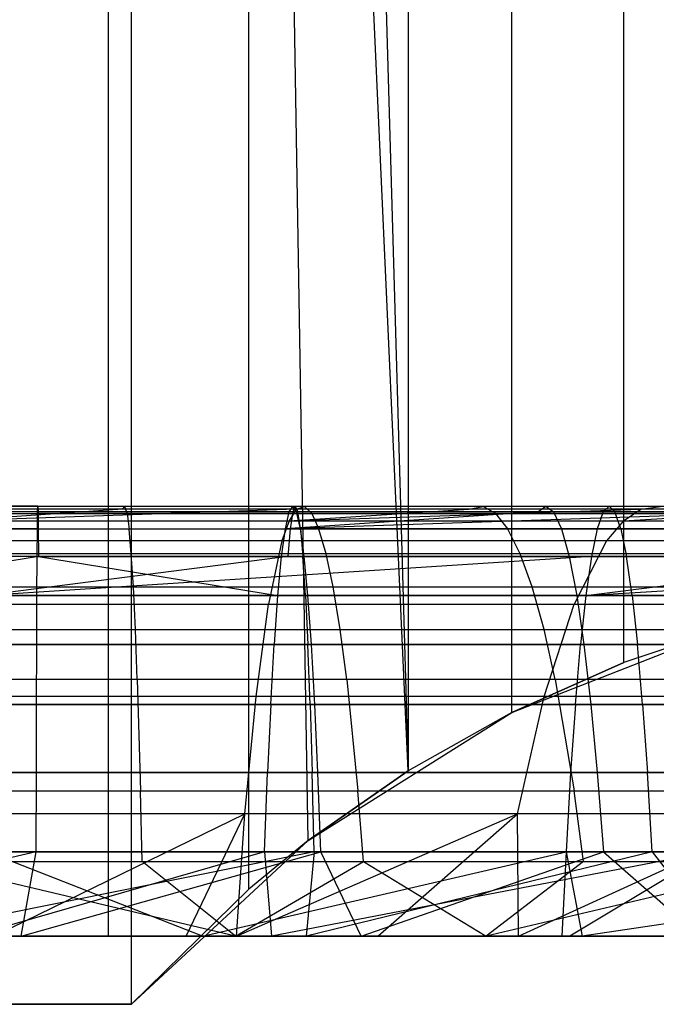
# Model space of a CAD drawing. Extents: x 0.1 to 12.1, y -6 to 6.
# Tile 155 of 181: x 10.066 to 10.362, y -0.9 to -0.442. Entities that reach past the tile are written whole.
import ezdxf

# ---------------------------------------------------------------- set-up
doc = ezdxf.new("R2010")
doc.units = 0
doc.header["$LTSCALE"] = 2.54
doc.layers.get('0').update_dxf_attribs({"linetype": 'CONTINUOUS'})

# ---------------------------------------------------------------- blocks, each defined once
blk = doc.blocks.new('DROPS_COLOR_C_STL')
at = {"color": 0}
for p, q in [((10.10693, -0.86832, 16.07844), (10.10693, 0.93168, 16.07844)), ((10.10693, -0.86832, 16.07844), (10.10693, 0.93168, 16.07844)), ((10.10693, -0.86832, 24.93795), (10.10693, 0.93168, 24.93795)), ((10.10693, -0.86832, 24.93795), (10.10693, 0.93168, 24.93795)), ((10.11769, -0.9, 28.09677), (10.11769, 0.9, 28.09677)), ((10.11769, -0.9, 28.09677), (10.11769, 0.9, 28.09677)), ((10.24644, -0.79149, 28.21825), (10.17219, 0.84638, 28.14732)), ((10.19981, -0.82387, 28.17342), (10.17219, 0.84638, 28.14732)), ((10.24644, -0.79149, 28.21825), (10.17219, 0.84638, 28.14732)), ((10.19981, -0.82387, 28.17342), (10.17219, 0.84638, 28.14732)), ((10.17219, -0.84638, 28.14732), (10.17219, 0.84638, 28.14732)), ((10.17219, -0.84638, 28.14732), (10.17219, 0.84638, 28.14732)), ((10.19981, 0.82387, 28.17342), (10.24644, -0.79149, 28.21825)), ((10.19981, 0.82387, 28.17342), (10.24644, -0.79149, 28.21825)), ((10.24647, 0.79147, 28.21828), (10.24644, -0.79149, 28.21825)), ((10.24647, 0.79147, 28.21828), (10.24644, -0.79149, 28.21825)), ((10.29464, -0.76432, 28.26562), (10.29464, 0.76432, 28.26562)), ((10.29464, -0.76432, 28.26562), (10.29464, 0.76432, 28.26562)), ((10.34671, -0.74108, 28.31802), (10.34676, 0.74106, 28.31807)), ((10.34671, -0.74108, 28.31802), (10.34676, 0.74106, 28.31807)), ((10.07405, -0.66832, 19.55424), (9.95542, -0.66832, 19.55196)), ((10.07405, -0.66832, 19.55424), (9.95542, -0.66832, 19.55196)), ((10.11461, -0.66848, 17.76781), (10.03101, -0.66848, 17.76752)), ((10.11461, -0.66848, 17.76781), (10.03101, -0.66848, 17.76752)), ((10.04782, -0.66832, 21.35415), (10.19389, -0.66832, 21.35299)), ((10.04782, -0.66832, 21.35415), (10.19389, -0.66832, 21.35299)), ((10.07395, -0.67094, 19.61023), (10.07405, -0.66832, 19.55424)), ((10.07395, -0.67094, 19.61023), (10.07405, -0.66832, 19.55424)), ((10.07405, -0.66832, 19.55424), (10.19269, -0.66832, 19.55249)), ((10.07405, -0.66832, 19.55424), (10.19269, -0.66832, 19.55249)), ((10.07405, -0.66832, 19.55424), (10.07415, -0.67094, 19.49826)), ((10.07405, -0.66832, 19.55424), (10.07415, -0.67094, 19.49826)), ((10.11349, -0.66978, 17.71199), (10.11461, -0.66848, 17.76781)), ((10.11349, -0.66978, 17.71199), (10.11461, -0.66848, 17.76781)), ((10.19813, -0.66848, 17.76403), (10.11461, -0.66848, 17.76781)), ((10.1156, -0.6717, 17.81739), (10.11461, -0.66848, 17.76781)), ((10.19813, -0.66848, 17.76403), (10.11461, -0.66848, 17.76781)), ((10.1156, -0.6717, 17.81739), (10.11461, -0.66848, 17.76781)), ((10.19269, -0.66832, 19.55249), (10.1909, -0.67094, 19.49653)), ((10.19269, -0.66832, 19.55249), (10.1909, -0.67094, 19.49653)), ((10.19389, -0.66832, 21.35299), (10.19269, -0.67094, 21.29702)), ((10.19389, -0.66832, 21.35299), (10.19269, -0.67094, 21.29702)), ((10.19449, -0.67094, 19.60846), (10.19269, -0.66832, 19.55249)), ((10.19269, -0.66832, 19.55249), (10.31039, -0.66832, 19.54675)), ((10.19269, -0.66832, 19.55249), (10.31039, -0.66832, 19.54675)), ((10.19449, -0.67094, 19.60846), (10.19269, -0.66832, 19.55249)), ((10.19389, -0.66832, 21.35299), (10.19509, -0.67094, 21.40897)), ((10.19389, -0.66832, 21.35299), (10.33987, -0.66832, 21.34782)), ((10.19389, -0.66832, 21.35299), (10.19509, -0.67094, 21.40897)), ((10.19389, -0.66832, 21.35299), (10.33987, -0.66832, 21.34782)), ((10.19429, -0.66978, 17.70833), (10.19813, -0.66848, 17.76403)), ((10.19429, -0.66978, 17.70833), (10.19813, -0.66848, 17.76403)), ((10.28124, -0.66848, 17.75623), (10.19813, -0.66848, 17.76403)), ((10.20153, -0.6717, 17.8135), (10.19813, -0.66848, 17.76403)), ((10.28124, -0.66848, 17.75623), (10.19813, -0.66848, 17.76403)), ((10.20153, -0.6717, 17.8135), (10.19813, -0.66848, 17.76403)), ((10.2747, -0.66978, 17.70078), (10.28124, -0.66848, 17.75623)), ((10.2747, -0.66978, 17.70078), (10.28124, -0.66848, 17.75623)), ((10.36389, -0.66848, 17.74443), (10.28124, -0.66848, 17.75623)), ((10.28705, -0.6717, 17.80547), (10.28124, -0.66848, 17.75623)), ((10.36389, -0.66848, 17.74443), (10.28124, -0.66848, 17.75623)), ((10.28705, -0.6717, 17.80547), (10.28124, -0.66848, 17.75623)), ((10.30671, -0.67094, 19.49088), (10.31039, -0.66832, 19.54675)), ((10.30671, -0.67094, 19.49088), (10.31039, -0.66832, 19.54675)), ((10.31039, -0.66832, 19.54675), (10.31407, -0.67094, 19.60262)), ((10.31039, -0.66832, 19.54675), (10.31407, -0.67094, 19.60262)), ((10.31039, -0.66832, 19.54675), (10.42781, -0.66832, 19.537)), ((10.31039, -0.66832, 19.54675), (10.42781, -0.66832, 19.537)), ((10.33987, -0.66832, 21.34782), (10.33713, -0.67094, 21.29189)), ((10.33987, -0.66832, 21.34782), (10.33713, -0.67094, 21.29189)), ((10.33987, -0.66832, 21.34782), (10.34261, -0.67094, 21.40374)), ((10.33987, -0.66832, 21.34782), (10.48562, -0.66832, 21.33863)), ((10.33987, -0.66832, 21.34782), (10.34261, -0.67094, 21.40374)), ((10.33987, -0.66832, 21.34782), (10.48562, -0.66832, 21.33863)), ((10.35465, -0.66978, 17.68937), (10.36389, -0.66848, 17.74443)), ((10.35465, -0.66978, 17.68937), (10.36389, -0.66848, 17.74443)), ((10.07395, -0.67094, 19.61023), (9.95342, -0.67094, 19.60791)), ((10.07395, -0.67094, 19.61023), (9.95342, -0.67094, 19.60791)), ((10.07415, -0.67094, 19.49826), (9.95742, -0.67094, 19.49601)), ((10.07415, -0.67094, 19.49826), (9.95742, -0.67094, 19.49601)), ((10.02959, -0.6717, 17.81709), (10.1156, -0.6717, 17.81739)), ((10.02959, -0.6717, 17.81709), (10.1156, -0.6717, 17.81739)), ((10.11349, -0.66978, 17.71199), (10.03262, -0.66978, 17.7117)), ((10.11349, -0.66978, 17.71199), (10.03262, -0.66978, 17.7117)), ((10.19429, -0.66978, 17.70833), (10.03402, -0.67518, 17.66313)), ((10.19429, -0.66978, 17.70833), (10.03402, -0.67518, 17.66313)), ((10.11349, -0.66978, 17.71199), (10.03402, -0.67518, 17.66313)), ((10.11349, -0.66978, 17.71199), (10.03402, -0.67518, 17.66313)), ((10.19509, -0.67094, 21.40897), (10.04748, -0.67094, 21.41014)), ((10.19509, -0.67094, 21.40897), (10.04748, -0.67094, 21.41014)), ((10.19269, -0.67094, 21.29702), (10.04817, -0.67094, 21.29816)), ((10.19269, -0.67094, 21.29702), (10.04817, -0.67094, 21.29816)), ((10.07385, -0.67882, 19.66598), (10.07395, -0.67094, 19.61023)), ((10.07385, -0.67882, 19.66598), (10.07395, -0.67094, 19.61023)), ((10.07395, -0.67094, 19.61023), (10.19449, -0.67094, 19.60846)), ((10.07395, -0.67094, 19.61023), (10.19449, -0.67094, 19.60846)), ((10.07415, -0.67094, 19.49826), (10.1909, -0.67094, 19.49653)), ((10.07415, -0.67094, 19.49826), (10.1909, -0.67094, 19.49653)), ((10.07415, -0.67094, 19.49826), (10.07425, -0.67882, 19.44252)), ((10.07415, -0.67094, 19.49826), (10.07425, -0.67882, 19.44252)), ((10.19429, -0.66978, 17.70833), (10.11349, -0.66978, 17.71199)), ((10.19429, -0.66978, 17.70833), (10.11349, -0.66978, 17.71199)), ((10.1156, -0.6717, 17.81739), (10.11658, -0.67896, 17.86632)), ((10.1156, -0.6717, 17.81739), (10.20153, -0.6717, 17.8135)), ((10.1156, -0.6717, 17.81739), (10.11658, -0.67896, 17.86632)), ((10.1156, -0.6717, 17.81739), (10.20153, -0.6717, 17.8135)), ((10.42226, -0.67094, 19.48129), (10.18911, -0.67882, 19.44082)), ((10.42226, -0.67094, 19.48129), (10.18911, -0.67882, 19.44082)), ((10.30671, -0.67094, 19.49088), (10.18911, -0.67882, 19.44082)), ((10.30671, -0.67094, 19.49088), (10.18911, -0.67882, 19.44082)), ((10.1909, -0.67094, 19.49653), (10.18911, -0.67882, 19.44082)), ((10.1909, -0.67094, 19.49653), (10.18911, -0.67882, 19.44082)), ((10.30671, -0.67094, 19.49088), (10.1909, -0.67094, 19.49653)), ((10.30671, -0.67094, 19.49088), (10.1909, -0.67094, 19.49653)), ((10.19429, -0.66978, 17.70833), (10.19095, -0.67518, 17.65986)), ((10.19095, -0.67518, 17.65986), (10.2747, -0.66978, 17.70078)), ((10.19429, -0.66978, 17.70833), (10.19095, -0.67518, 17.65986)), ((10.19095, -0.67518, 17.65986), (10.2747, -0.66978, 17.70078)), ((10.19095, -0.67518, 17.65986), (10.35465, -0.66978, 17.68937)), ((10.19095, -0.67518, 17.65986), (10.35465, -0.66978, 17.68937)), ((10.19269, -0.67094, 21.29702), (10.1915, -0.67882, 21.24129)), ((10.19269, -0.67094, 21.29702), (10.1915, -0.67882, 21.24129)), ((10.33713, -0.67094, 21.29189), (10.19269, -0.67094, 21.29702)), ((10.33713, -0.67094, 21.29189), (10.19269, -0.67094, 21.29702)), ((10.2747, -0.66978, 17.70078), (10.19429, -0.66978, 17.70833)), ((10.2747, -0.66978, 17.70078), (10.19429, -0.66978, 17.70833)), ((10.19628, -0.67882, 19.66417), (10.19449, -0.67094, 19.60846)), ((10.19449, -0.67094, 19.60846), (10.31407, -0.67094, 19.60262)), ((10.19449, -0.67094, 19.60846), (10.31407, -0.67094, 19.60262)), ((10.19628, -0.67882, 19.66417), (10.19449, -0.67094, 19.60846)), ((10.34261, -0.67094, 21.40374), (10.19509, -0.67094, 21.40897)), ((10.19628, -0.67882, 21.4647), (10.19509, -0.67094, 21.40897)), ((10.34261, -0.67094, 21.40374), (10.19509, -0.67094, 21.40897)), ((10.19628, -0.67882, 21.4647), (10.19509, -0.67094, 21.40897)), ((10.20153, -0.6717, 17.8135), (10.2049, -0.67896, 17.86232)), ((10.20153, -0.6717, 17.8135), (10.28705, -0.6717, 17.80547)), ((10.20153, -0.6717, 17.8135), (10.2049, -0.67896, 17.86232)), ((10.20153, -0.6717, 17.8135), (10.28705, -0.6717, 17.80547)), ((10.35465, -0.66978, 17.68937), (10.2747, -0.66978, 17.70078)), ((10.35465, -0.66978, 17.68937), (10.2747, -0.66978, 17.70078)), ((10.28705, -0.6717, 17.80547), (10.29279, -0.67896, 17.85407)), ((10.28705, -0.6717, 17.80547), (10.37209, -0.6717, 17.79333)), ((10.28705, -0.6717, 17.80547), (10.29279, -0.67896, 17.85407)), ((10.28705, -0.6717, 17.80547), (10.37209, -0.6717, 17.79333)), ((10.30671, -0.67094, 19.49088), (10.42226, -0.67094, 19.48129)), ((10.30671, -0.67094, 19.49088), (10.42226, -0.67094, 19.48129)), ((10.31407, -0.67094, 19.60262), (10.31773, -0.67882, 19.65824)), ((10.31407, -0.67094, 19.60262), (10.31773, -0.67882, 19.65824)), ((10.31407, -0.67094, 19.60262), (10.43337, -0.67094, 19.59271)), ((10.31407, -0.67094, 19.60262), (10.43337, -0.67094, 19.59271)), ((10.33713, -0.67094, 21.29189), (10.3344, -0.67882, 21.23622)), ((10.33713, -0.67094, 21.29189), (10.3344, -0.67882, 21.23622)), ((10.48134, -0.67094, 21.28281), (10.33713, -0.67094, 21.29189)), ((10.48134, -0.67094, 21.28281), (10.33713, -0.67094, 21.29189)), ((10.4899, -0.67094, 21.39446), (10.34261, -0.67094, 21.40374)), ((10.34534, -0.67882, 21.45941), (10.34261, -0.67094, 21.40374)), ((10.4899, -0.67094, 21.39446), (10.34261, -0.67094, 21.40374)), ((10.34534, -0.67882, 21.45941), (10.34261, -0.67094, 21.40374)), ((10.34661, -0.67518, 17.64144), (10.35465, -0.66978, 17.68937)), ((10.34661, -0.67518, 17.64144), (10.35465, -0.66978, 17.68937)), ((10.34661, -0.67518, 17.64144), (10.43393, -0.66978, 17.67411)), ((10.34661, -0.67518, 17.64144), (10.43393, -0.66978, 17.67411)), ((10.43393, -0.66978, 17.67411), (10.35465, -0.66978, 17.68937)), ((10.43393, -0.66978, 17.67411), (10.35465, -0.66978, 17.68937)), ((10.03402, -0.67518, 17.66313), (10.19095, -0.67518, 17.65986)), ((10.03402, -0.67518, 17.66313), (10.19095, -0.67518, 17.65986)), ((10.19095, -0.67518, 17.65986), (10.18767, -0.68445, 17.61227)), ((10.19095, -0.67518, 17.65986), (10.18767, -0.68445, 17.61227)), ((10.19095, -0.67518, 17.65986), (10.34661, -0.67518, 17.64144)), ((10.19095, -0.67518, 17.65986), (10.34661, -0.67518, 17.64144)), ((10.34661, -0.67518, 17.64144), (10.33872, -0.68445, 17.5944)), ((10.34661, -0.67518, 17.64144), (10.33872, -0.68445, 17.5944)), ((10.34661, -0.67518, 17.64144), (10.49971, -0.67518, 17.60812)), ((10.34661, -0.67518, 17.64144), (10.49971, -0.67518, 17.60812)), ((10.07385, -0.67882, 19.66598), (9.95143, -0.67882, 19.66362)), ((10.07385, -0.67882, 19.66598), (9.95143, -0.67882, 19.66362)), ((10.07425, -0.67882, 19.44252), (9.95941, -0.67882, 19.4403)), ((10.07425, -0.67882, 19.44252), (9.95941, -0.67882, 19.4403)), ((10.11658, -0.67896, 17.86632), (10.02818, -0.67896, 17.86601)), ((10.11658, -0.67896, 17.86632), (10.02818, -0.67896, 17.86601)), ((10.04714, -0.67882, 21.46588), (10.19628, -0.67882, 21.4647)), ((10.04714, -0.67882, 21.46588), (10.19628, -0.67882, 21.4647)), ((10.04851, -0.67882, 21.24242), (10.1915, -0.67882, 21.24129)), ((10.04851, -0.67882, 21.24242), (10.1915, -0.67882, 21.24129)), ((10.07375, -0.69175, 19.72026), (10.07385, -0.67882, 19.66598)), ((10.07375, -0.69175, 19.72026), (10.07385, -0.67882, 19.66598)), ((10.07385, -0.67882, 19.66598), (10.19628, -0.67882, 19.66417)), ((10.07385, -0.67882, 19.66598), (10.19628, -0.67882, 19.66417)), ((10.07425, -0.67882, 19.44252), (10.18911, -0.67882, 19.44082)), ((10.07425, -0.67882, 19.44252), (10.18911, -0.67882, 19.44082)), ((10.07425, -0.67882, 19.44252), (10.07435, -0.69175, 19.38823)), ((10.07425, -0.67882, 19.44252), (10.07435, -0.69175, 19.38823)), ((10.2049, -0.67896, 17.86232), (10.11658, -0.67896, 17.86632)), ((10.11756, -0.69049, 17.91538), (10.11658, -0.67896, 17.86632)), ((10.2049, -0.67896, 17.86232), (10.11658, -0.67896, 17.86632)), ((10.11756, -0.69049, 17.91538), (10.11658, -0.67896, 17.86632)), ((10.18911, -0.67882, 19.44082), (10.18736, -0.69175, 19.38656)), ((10.18911, -0.67882, 19.44082), (10.18736, -0.69175, 19.38656)), ((10.41672, -0.67882, 19.42582), (10.18911, -0.67882, 19.44082)), ((10.41672, -0.67882, 19.42582), (10.18911, -0.67882, 19.44082)), ((10.1915, -0.67882, 21.24129), (10.19033, -0.69175, 21.18702)), ((10.1915, -0.67882, 21.24129), (10.19033, -0.69175, 21.18702)), ((10.1915, -0.67882, 21.24129), (10.3344, -0.67882, 21.23622)), ((10.1915, -0.67882, 21.24129), (10.3344, -0.67882, 21.23622)), ((10.19628, -0.67882, 21.4647), (10.19744, -0.69175, 21.51897)), ((10.19628, -0.67882, 21.4647), (10.34534, -0.67882, 21.45941)), ((10.19628, -0.67882, 21.4647), (10.19744, -0.69175, 21.51897)), ((10.19628, -0.67882, 21.4647), (10.34534, -0.67882, 21.45941)), ((10.19802, -0.69175, 19.71843), (10.19628, -0.67882, 19.66417)), ((10.19628, -0.67882, 19.66417), (10.31773, -0.67882, 19.65824)), ((10.19628, -0.67882, 19.66417), (10.31773, -0.67882, 19.65824)), ((10.19802, -0.69175, 19.71843), (10.19628, -0.67882, 19.66417)), ((10.29279, -0.67896, 17.85407), (10.2049, -0.67896, 17.86232)), ((10.20827, -0.69049, 17.91128), (10.2049, -0.67896, 17.86232)), ((10.29279, -0.67896, 17.85407), (10.2049, -0.67896, 17.86232)), ((10.20827, -0.69049, 17.91128), (10.2049, -0.67896, 17.86232)), ((10.38019, -0.67896, 17.84159), (10.29279, -0.67896, 17.85407)), ((10.29854, -0.69049, 17.90281), (10.29279, -0.67896, 17.85407)), ((10.38019, -0.67896, 17.84159), (10.29279, -0.67896, 17.85407)), ((10.29854, -0.69049, 17.90281), (10.29279, -0.67896, 17.85407)), ((10.31773, -0.67882, 19.65824), (10.3213, -0.69175, 19.71241)), ((10.31773, -0.67882, 19.65824), (10.3213, -0.69175, 19.71241)), ((10.31773, -0.67882, 19.65824), (10.43891, -0.67882, 19.64818)), ((10.31773, -0.67882, 19.65824), (10.43891, -0.67882, 19.64818)), ((10.3344, -0.67882, 21.23622), (10.33174, -0.69175, 21.182)), ((10.3344, -0.67882, 21.23622), (10.33174, -0.69175, 21.182)), ((10.3344, -0.67882, 21.23622), (10.47708, -0.67882, 21.22723)), ((10.3344, -0.67882, 21.23622), (10.47708, -0.67882, 21.22723)), ((10.34534, -0.67882, 21.45941), (10.348, -0.69175, 21.51363)), ((10.34534, -0.67882, 21.45941), (10.49417, -0.67882, 21.45004)), ((10.34534, -0.67882, 21.45941), (10.348, -0.69175, 21.51363)), ((10.34534, -0.67882, 21.45941), (10.49417, -0.67882, 21.45004)), ((10.18767, -0.68445, 17.61227), (10.0354, -0.68445, 17.61544)), ((10.18767, -0.68445, 17.61227), (10.0354, -0.68445, 17.61544)), ((10.18767, -0.68445, 17.61227), (10.1814, -0.71395, 17.52117)), ((10.18767, -0.68445, 17.61227), (10.1814, -0.71395, 17.52117)), ((10.33872, -0.68445, 17.5944), (10.18767, -0.68445, 17.61227)), ((10.33872, -0.68445, 17.5944), (10.18767, -0.68445, 17.61227)), ((10.33872, -0.68445, 17.5944), (10.32361, -0.71395, 17.50435)), ((10.33872, -0.68445, 17.5944), (10.32361, -0.71395, 17.50435)), ((10.48728, -0.68445, 17.56207), (10.33872, -0.68445, 17.5944)), ((10.48728, -0.68445, 17.56207), (10.33872, -0.68445, 17.5944)), ((10.11756, -0.69049, 17.91538), (10.02676, -0.69049, 17.91506)), ((10.11756, -0.69049, 17.91538), (10.02676, -0.69049, 17.91506)), ((10.20827, -0.69049, 17.91128), (10.11756, -0.69049, 17.91538)), ((10.11851, -0.70589, 17.96277), (10.11756, -0.69049, 17.91538)), ((10.20827, -0.69049, 17.91128), (10.11756, -0.69049, 17.91538)), ((10.11851, -0.70589, 17.96277), (10.11756, -0.69049, 17.91538)), ((10.29854, -0.69049, 17.90281), (10.20827, -0.69049, 17.91128)), ((10.21152, -0.70589, 17.95856), (10.20827, -0.69049, 17.91128)), ((10.29854, -0.69049, 17.90281), (10.20827, -0.69049, 17.91128)), ((10.21152, -0.70589, 17.95856), (10.20827, -0.69049, 17.91128)), ((10.38831, -0.69049, 17.88999), (10.29854, -0.69049, 17.90281)), ((10.3041, -0.70589, 17.94987), (10.29854, -0.69049, 17.90281)), ((10.38831, -0.69049, 17.88999), (10.29854, -0.69049, 17.90281)), ((10.3041, -0.70589, 17.94987), (10.29854, -0.69049, 17.90281)), ((10.07375, -0.69175, 19.72026), (9.94949, -0.69175, 19.71787)), ((10.07375, -0.69175, 19.72026), (9.94949, -0.69175, 19.71787)), ((10.07435, -0.69175, 19.38823), (9.96135, -0.69175, 19.38605)), ((10.07435, -0.69175, 19.38823), (9.96135, -0.69175, 19.38605)), ((10.07435, -0.69175, 19.38823), (9.96326, -0.70994, 19.33255)), ((10.07435, -0.69175, 19.38823), (9.96326, -0.70994, 19.33255)), ((10.19744, -0.69175, 21.51897), (10.0468, -0.69175, 21.52017)), ((10.19744, -0.69175, 21.51897), (10.0468, -0.69175, 21.52017)), ((10.19033, -0.69175, 21.18702), (10.04884, -0.69175, 21.18814)), ((10.19033, -0.69175, 21.18702), (10.04884, -0.69175, 21.18814)), ((10.33174, -0.69175, 21.182), (10.04917, -0.70994, 21.1346)), ((10.19033, -0.69175, 21.18702), (10.04917, -0.70994, 21.1346)), ((10.33174, -0.69175, 21.182), (10.04917, -0.70994, 21.1346)), ((10.19033, -0.69175, 21.18702), (10.04917, -0.70994, 21.1346)), ((10.07365, -0.70994, 19.7738), (10.07375, -0.69175, 19.72026)), ((10.07365, -0.70994, 19.7738), (10.07375, -0.69175, 19.72026)), ((10.07375, -0.69175, 19.72026), (10.19802, -0.69175, 19.71843)), ((10.07375, -0.69175, 19.72026), (10.19802, -0.69175, 19.71843)), ((10.07435, -0.69175, 19.38823), (10.18736, -0.69175, 19.38656)), ((10.07435, -0.69175, 19.38823), (10.18736, -0.69175, 19.38656)), ((10.07435, -0.69175, 19.38823), (10.18565, -0.70994, 19.33305)), ((10.07435, -0.69175, 19.38823), (10.18565, -0.70994, 19.33305)), ((10.18736, -0.69175, 19.38656), (10.18565, -0.70994, 19.33305)), ((10.18736, -0.69175, 19.38656), (10.18565, -0.70994, 19.33305)), ((10.18736, -0.69175, 19.38656), (10.41133, -0.69175, 19.3718)), ((10.18736, -0.69175, 19.38656), (10.41133, -0.69175, 19.3718)), ((10.33174, -0.69175, 21.182), (10.19033, -0.69175, 21.18702)), ((10.33174, -0.69175, 21.182), (10.19033, -0.69175, 21.18702)), ((10.348, -0.69175, 21.51363), (10.19744, -0.69175, 21.51897)), ((10.19859, -0.70994, 21.5725), (10.19744, -0.69175, 21.51897)), ((10.348, -0.69175, 21.51363), (10.19744, -0.69175, 21.51897)), ((10.19859, -0.70994, 21.5725), (10.19744, -0.69175, 21.51897)), ((10.19974, -0.70994, 19.77194), (10.19802, -0.69175, 19.71843)), ((10.19802, -0.69175, 19.71843), (10.3213, -0.69175, 19.71241)), ((10.19802, -0.69175, 19.71843), (10.3213, -0.69175, 19.71241)), ((10.19974, -0.70994, 19.77194), (10.19802, -0.69175, 19.71843)), ((10.3213, -0.69175, 19.71241), (10.32482, -0.70994, 19.76583)), ((10.3213, -0.69175, 19.71241), (10.32482, -0.70994, 19.76583)), ((10.3213, -0.69175, 19.71241), (10.44429, -0.69175, 19.70219)), ((10.3213, -0.69175, 19.71241), (10.44429, -0.69175, 19.70219)), ((10.33174, -0.69175, 21.182), (10.32912, -0.70994, 21.12852)), ((10.32912, -0.70994, 21.12852), (10.47293, -0.69175, 21.17311)), ((10.33174, -0.69175, 21.182), (10.32912, -0.70994, 21.12852)), ((10.32912, -0.70994, 21.12852), (10.47293, -0.69175, 21.17311)), ((10.32912, -0.70994, 21.12852), (10.61382, -0.69175, 21.16034)), ((10.32912, -0.70994, 21.12852), (10.61382, -0.69175, 21.16034)), ((10.47293, -0.69175, 21.17311), (10.33174, -0.69175, 21.182)), ((10.47293, -0.69175, 21.17311), (10.33174, -0.69175, 21.182)), ((10.49832, -0.69175, 21.50416), (10.348, -0.69175, 21.51363)), ((10.35062, -0.70994, 21.56711), (10.348, -0.69175, 21.51363)), ((10.49832, -0.69175, 21.50416), (10.348, -0.69175, 21.51363)), ((10.35062, -0.70994, 21.56711), (10.348, -0.69175, 21.51363)), ((10.0254, -0.70589, 17.96244), (10.11851, -0.70589, 17.96277)), ((10.0254, -0.70589, 17.96244), (10.11851, -0.70589, 17.96277)), ((10.11945, -0.72572, 18.00986), (10.11851, -0.70589, 17.96277)), ((10.11851, -0.70589, 17.96277), (10.21152, -0.70589, 17.95856)), ((10.11945, -0.72572, 18.00986), (10.11851, -0.70589, 17.96277)), ((10.11851, -0.70589, 17.96277), (10.21152, -0.70589, 17.95856)), ((10.21476, -0.72572, 18.00555), (10.21152, -0.70589, 17.95856)), ((10.21152, -0.70589, 17.95856), (10.3041, -0.70589, 17.94987)), ((10.21476, -0.72572, 18.00555), (10.21152, -0.70589, 17.95856)), ((10.21152, -0.70589, 17.95856), (10.3041, -0.70589, 17.94987)), ((10.30962, -0.72572, 17.99664), (10.3041, -0.70589, 17.94987)), ((10.3041, -0.70589, 17.94987), (10.39615, -0.70589, 17.93673)), ((10.30962, -0.72572, 17.99664), (10.3041, -0.70589, 17.94987)), ((10.3041, -0.70589, 17.94987), (10.39615, -0.70589, 17.93673)), ((10.07365, -0.70994, 19.7738), (9.94758, -0.70994, 19.77137)), ((10.07365, -0.70994, 19.7738), (9.94758, -0.70994, 19.77137)), ((10.18565, -0.70994, 19.33305), (9.96326, -0.70994, 19.33255)), ((10.18565, -0.70994, 19.33305), (9.96326, -0.70994, 19.33255)), ((10.03802, -0.71395, 17.52415), (10.1814, -0.71395, 17.52117)), ((10.03802, -0.71395, 17.52415), (10.1814, -0.71395, 17.52117)), ((10.04647, -0.70994, 21.5737), (10.19859, -0.70994, 21.5725)), ((10.04647, -0.70994, 21.5737), (10.19859, -0.70994, 21.5725)), ((10.04917, -0.70994, 21.1346), (10.32912, -0.70994, 21.12852)), ((10.04917, -0.70994, 21.1346), (10.32912, -0.70994, 21.12852)), ((10.07356, -0.73264, 19.82451), (10.07365, -0.70994, 19.7738)), ((10.07356, -0.73264, 19.82451), (10.07365, -0.70994, 19.7738)), ((10.07365, -0.70994, 19.7738), (10.19974, -0.70994, 19.77194)), ((10.07365, -0.70994, 19.7738), (10.19974, -0.70994, 19.77194)), ((10.17562, -0.75683, 17.43722), (10.1814, -0.71395, 17.52117)), ((10.17562, -0.75683, 17.43722), (10.1814, -0.71395, 17.52117)), ((10.1814, -0.71395, 17.52117), (10.32361, -0.71395, 17.50435)), ((10.1814, -0.71395, 17.52117), (10.32361, -0.71395, 17.50435)), ((10.18565, -0.70994, 19.33305), (10.18402, -0.73264, 19.28237)), ((10.18565, -0.70994, 19.33305), (10.18402, -0.73264, 19.28237)), ((10.40602, -0.70994, 19.31852), (10.18565, -0.70994, 19.33305)), ((10.40602, -0.70994, 19.31852), (10.18565, -0.70994, 19.33305)), ((10.19859, -0.70994, 21.5725), (10.19968, -0.73264, 21.62319)), ((10.19859, -0.70994, 21.5725), (10.35062, -0.70994, 21.56711)), ((10.19859, -0.70994, 21.5725), (10.19968, -0.73264, 21.62319)), ((10.19859, -0.70994, 21.5725), (10.35062, -0.70994, 21.56711)), ((10.20137, -0.73264, 19.82262), (10.19974, -0.70994, 19.77194)), ((10.19974, -0.70994, 19.77194), (10.32482, -0.70994, 19.76583)), ((10.19974, -0.70994, 19.77194), (10.32482, -0.70994, 19.76583)), ((10.20137, -0.73264, 19.82262), (10.19974, -0.70994, 19.77194)), ((10.30969, -0.75683, 17.42136), (10.32361, -0.71395, 17.50435)), ((10.30969, -0.75683, 17.42136), (10.32361, -0.71395, 17.50435)), ((10.32361, -0.71395, 17.50435), (10.46349, -0.71395, 17.4739)), ((10.32361, -0.71395, 17.50435), (10.46349, -0.71395, 17.4739)), ((10.32482, -0.70994, 19.76583), (10.32815, -0.73264, 19.81643)), ((10.32482, -0.70994, 19.76583), (10.32815, -0.73264, 19.81643)), ((10.32482, -0.70994, 19.76583), (10.44961, -0.70994, 19.75547)), ((10.32482, -0.70994, 19.76583), (10.44961, -0.70994, 19.75547)), ((10.32912, -0.70994, 21.12852), (10.32664, -0.73264, 21.07788)), ((10.32912, -0.70994, 21.12852), (10.32664, -0.73264, 21.07788)), ((10.32912, -0.70994, 21.12852), (10.60825, -0.70994, 21.10709)), ((10.32912, -0.70994, 21.12852), (10.60825, -0.70994, 21.10709)), ((10.35062, -0.70994, 21.56711), (10.3531, -0.73264, 21.61775)), ((10.35062, -0.70994, 21.56711), (10.50241, -0.70994, 21.55754)), ((10.35062, -0.70994, 21.56711), (10.3531, -0.73264, 21.61775)), ((10.35062, -0.70994, 21.56711), (10.50241, -0.70994, 21.55754)), ((10.29464, -0.76432, 32.52113), (10.39889, -0.72343, 32.52113)), ((10.29464, -0.76432, 32.52113), (10.39889, -0.72343, 32.52113)), ((10.39889, -0.72343, 28.37184), (10.34671, -0.74108, 28.31802)), ((10.39889, -0.72343, 32.52113), (10.34671, -0.74108, 28.31802)), ((10.39889, -0.72343, 28.37184), (10.34671, -0.74108, 28.31802)), ((10.39889, -0.72343, 32.52113), (10.34671, -0.74108, 28.31802)), ((10.02404, -0.72572, 18.00952), (10.11945, -0.72572, 18.00986)), ((10.02404, -0.72572, 18.00952), (10.11945, -0.72572, 18.00986)), ((10.12034, -0.74899, 18.05426), (10.11945, -0.72572, 18.00986)), ((10.11945, -0.72572, 18.00986), (10.21476, -0.72572, 18.00555)), ((10.12034, -0.74899, 18.05426), (10.11945, -0.72572, 18.00986)), ((10.11945, -0.72572, 18.00986), (10.21476, -0.72572, 18.00555)), ((10.21781, -0.74899, 18.04985), (10.21476, -0.72572, 18.00555)), ((10.21476, -0.72572, 18.00555), (10.30962, -0.72572, 17.99664)), ((10.21781, -0.74899, 18.04985), (10.21476, -0.72572, 18.00555)), ((10.21476, -0.72572, 18.00555), (10.30962, -0.72572, 17.99664)), ((10.31482, -0.74899, 18.04075), (10.30962, -0.72572, 17.99664)), ((10.30962, -0.72572, 17.99664), (10.40394, -0.72572, 17.98317)), ((10.31482, -0.74899, 18.04075), (10.30962, -0.72572, 17.99664)), ((10.30962, -0.72572, 17.99664), (10.40394, -0.72572, 17.98317)), ((10.07356, -0.73264, 19.82451), (9.94577, -0.73264, 19.82204)), ((10.07356, -0.73264, 19.82451), (9.94577, -0.73264, 19.82204)), ((9.96507, -0.73264, 19.28188), (10.18402, -0.73264, 19.28237)), ((9.96507, -0.73264, 19.28188), (10.18402, -0.73264, 19.28237)), ((10.19968, -0.73264, 21.62319), (10.04616, -0.73264, 21.62441)), ((10.19968, -0.73264, 21.62319), (10.04616, -0.73264, 21.62441)), ((10.32664, -0.73264, 21.07788), (10.04948, -0.73264, 21.08389)), ((10.32664, -0.73264, 21.07788), (10.04948, -0.73264, 21.08389)), ((10.07347, -0.7606, 19.87395), (10.07356, -0.73264, 19.82451)), ((10.07347, -0.7606, 19.87395), (10.07356, -0.73264, 19.82451)), ((10.07356, -0.73264, 19.82451), (10.20137, -0.73264, 19.82262)), ((10.07356, -0.73264, 19.82451), (10.20137, -0.73264, 19.82262)), ((10.18243, -0.7606, 19.23295), (10.18402, -0.73264, 19.28237)), ((10.18243, -0.7606, 19.23295), (10.18402, -0.73264, 19.28237)), ((10.18402, -0.73264, 19.28237), (10.40098, -0.73264, 19.26807)), ((10.18402, -0.73264, 19.28237), (10.40098, -0.73264, 19.26807)), ((10.3531, -0.73264, 21.61775), (10.19968, -0.73264, 21.62319)), ((10.20074, -0.7606, 21.67263), (10.19968, -0.73264, 21.62319)), ((10.3531, -0.73264, 21.61775), (10.19968, -0.73264, 21.62319)), ((10.20074, -0.7606, 21.67263), (10.19968, -0.73264, 21.62319)), ((10.20295, -0.7606, 19.87204), (10.20137, -0.73264, 19.82262)), ((10.20137, -0.73264, 19.82262), (10.32815, -0.73264, 19.81643)), ((10.20137, -0.73264, 19.82262), (10.32815, -0.73264, 19.81643)), ((10.20295, -0.7606, 19.87204), (10.20137, -0.73264, 19.82262)), ((10.32421, -0.7606, 21.02849), (10.32664, -0.73264, 21.07788)), ((10.32421, -0.7606, 21.02849), (10.32664, -0.73264, 21.07788)), ((10.60298, -0.73264, 21.05666), (10.32664, -0.73264, 21.07788)), ((10.60298, -0.73264, 21.05666), (10.32664, -0.73264, 21.07788)), ((10.32815, -0.73264, 19.81643), (10.3314, -0.7606, 19.86577)), ((10.32815, -0.73264, 19.81643), (10.3314, -0.7606, 19.86577)), ((10.32815, -0.73264, 19.81643), (10.45464, -0.73264, 19.80592)), ((10.32815, -0.73264, 19.81643), (10.45464, -0.73264, 19.80592)), ((10.50629, -0.73264, 21.6081), (10.3531, -0.73264, 21.61775)), ((10.35552, -0.7606, 21.66714), (10.3531, -0.73264, 21.61775)), ((10.50629, -0.73264, 21.6081), (10.3531, -0.73264, 21.61775)), ((10.35552, -0.7606, 21.66714), (10.3531, -0.73264, 21.61775)), ((10.34671, -0.74108, 28.31802), (10.29464, -0.76432, 28.26562)), ((10.29464, -0.76432, 32.52113), (10.34671, -0.74108, 28.31802)), ((10.29464, -0.76432, 32.52113), (10.34671, -0.74108, 28.31802)), ((10.34671, -0.74108, 28.31802), (10.29464, -0.76432, 28.26562)), ((10.12034, -0.74899, 18.05426), (10.02276, -0.74899, 18.05392)), ((10.12034, -0.74899, 18.05426), (10.02276, -0.74899, 18.05392)), ((10.21781, -0.74899, 18.04985), (10.12034, -0.74899, 18.05426)), ((10.12034, -0.74899, 18.05426), (10.12184, -0.80073, 18.12972)), ((10.12034, -0.74899, 18.05426), (10.12184, -0.80073, 18.12972)), ((10.21781, -0.74899, 18.04985), (10.12034, -0.74899, 18.05426)), ((10.31482, -0.74899, 18.04075), (10.21781, -0.74899, 18.04985)), ((10.21781, -0.74899, 18.04985), (10.223, -0.80073, 18.12515)), ((10.21781, -0.74899, 18.04985), (10.223, -0.80073, 18.12515)), ((10.31482, -0.74899, 18.04075), (10.21781, -0.74899, 18.04985)), ((10.41128, -0.74899, 18.02697), (10.31482, -0.74899, 18.04075)), ((10.31482, -0.74899, 18.04075), (10.32367, -0.80073, 18.1157)), ((10.31482, -0.74899, 18.04075), (10.32367, -0.80073, 18.1157)), ((10.41128, -0.74899, 18.02697), (10.31482, -0.74899, 18.04075)), ((10.17562, -0.75683, 17.43722), (10.04045, -0.75683, 17.44004)), ((10.17562, -0.75683, 17.43722), (10.04045, -0.75683, 17.44004)), ((10.17044, -0.81143, 17.36215), (10.17562, -0.75683, 17.43722)), ((10.17044, -0.81143, 17.36215), (10.17562, -0.75683, 17.43722)), ((10.30969, -0.75683, 17.42136), (10.17562, -0.75683, 17.43722)), ((10.30969, -0.75683, 17.42136), (10.17562, -0.75683, 17.43722)), ((10.29724, -0.81143, 17.34715), (10.30969, -0.75683, 17.42136)), ((10.29724, -0.81143, 17.34715), (10.30969, -0.75683, 17.42136)), ((10.44156, -0.75683, 17.39266), (10.30969, -0.75683, 17.42136)), ((10.44156, -0.75683, 17.39266), (10.30969, -0.75683, 17.42136)), ((10.07347, -0.7606, 19.87395), (9.94401, -0.7606, 19.87146)), ((10.07347, -0.7606, 19.87395), (9.94401, -0.7606, 19.87146)), ((10.18243, -0.7606, 19.23295), (9.96683, -0.7606, 19.23246)), ((10.18243, -0.7606, 19.23295), (9.96683, -0.7606, 19.23246)), ((10.04586, -0.7606, 21.67386), (10.20074, -0.7606, 21.67263)), ((10.04586, -0.7606, 21.67386), (10.20074, -0.7606, 21.67263)), ((10.04979, -0.7606, 21.03445), (10.32421, -0.7606, 21.02849)), ((10.04979, -0.7606, 21.03445), (10.32421, -0.7606, 21.02849)), ((10.07339, -0.79219, 19.91934), (10.07347, -0.7606, 19.87395)), ((10.07339, -0.79219, 19.91934), (10.07347, -0.7606, 19.87395)), ((10.07347, -0.7606, 19.87395), (10.20295, -0.7606, 19.87204)), ((10.07347, -0.7606, 19.87395), (10.20295, -0.7606, 19.87204)), ((10.18243, -0.7606, 19.23295), (10.18098, -0.79219, 19.18759)), ((10.18243, -0.7606, 19.23295), (10.18098, -0.79219, 19.18759)), ((10.39608, -0.7606, 19.21887), (10.18243, -0.7606, 19.23295)), ((10.39608, -0.7606, 19.21887), (10.18243, -0.7606, 19.23295)), ((10.19981, -0.82387, 32.52113), (10.29464, -0.76432, 32.52113)), ((10.19981, -0.82387, 32.52113), (10.29464, -0.76432, 32.52113)), ((10.20074, -0.7606, 21.67263), (10.20171, -0.79219, 21.718)), ((10.20074, -0.7606, 21.67263), (10.35552, -0.7606, 21.66714)), ((10.20074, -0.7606, 21.67263), (10.20171, -0.79219, 21.718)), ((10.20074, -0.7606, 21.67263), (10.35552, -0.7606, 21.66714)), ((10.20441, -0.79219, 19.9174), (10.20295, -0.7606, 19.87204)), ((10.20295, -0.7606, 19.87204), (10.3314, -0.7606, 19.86577)), ((10.20295, -0.7606, 19.87204), (10.3314, -0.7606, 19.86577)), ((10.20441, -0.79219, 19.9174), (10.20295, -0.7606, 19.87204)), ((10.29464, -0.76432, 28.26562), (10.24644, -0.79149, 28.21825)), ((10.29464, -0.76432, 32.52113), (10.24644, -0.79149, 28.21825)), ((10.29464, -0.76432, 28.26562), (10.24644, -0.79149, 28.21825)), ((10.29464, -0.76432, 32.52113), (10.24644, -0.79149, 28.21825)), ((10.29464, -0.76432, 32.52113), (10.29464, -0.76432, 28.26562)), ((10.29464, -0.76432, 32.52113), (10.29464, -0.76432, 28.26562)), ((10.32421, -0.7606, 21.02849), (10.32199, -0.79219, 20.98317)), ((10.32421, -0.7606, 21.02849), (10.32199, -0.79219, 20.98317)), ((10.32421, -0.7606, 21.02849), (10.59785, -0.7606, 21.00748)), ((10.32421, -0.7606, 21.02849), (10.59785, -0.7606, 21.00748)), ((10.3314, -0.7606, 19.86577), (10.33438, -0.79219, 19.91105)), ((10.3314, -0.7606, 19.86577), (10.33438, -0.79219, 19.91105)), ((10.3314, -0.7606, 19.86577), (10.45955, -0.7606, 19.85513)), ((10.3314, -0.7606, 19.86577), (10.45955, -0.7606, 19.85513)), ((10.35552, -0.7606, 21.66714), (10.35775, -0.79219, 21.71247)), ((10.35552, -0.7606, 21.66714), (10.51007, -0.7606, 21.6574)), ((10.35552, -0.7606, 21.66714), (10.35775, -0.79219, 21.71247)), ((10.35552, -0.7606, 21.66714), (10.51007, -0.7606, 21.6574)), ((10.07339, -0.79219, 19.91934), (9.94239, -0.79219, 19.91681)), ((10.07339, -0.79219, 19.91934), (9.94239, -0.79219, 19.91681)), ((9.96845, -0.79219, 19.18711), (10.18098, -0.79219, 19.18759)), ((9.96845, -0.79219, 19.18711), (10.18098, -0.79219, 19.18759)), ((10.20171, -0.79219, 21.718), (10.04558, -0.79219, 21.71924)), ((10.20171, -0.79219, 21.718), (10.04558, -0.79219, 21.71924)), ((10.32199, -0.79219, 20.98317), (10.05006, -0.79219, 20.98907)), ((10.32199, -0.79219, 20.98317), (10.05006, -0.79219, 20.98907)), ((10.07331, -0.82903, 19.96293), (10.07339, -0.79219, 19.91934)), ((10.07331, -0.82903, 19.96293), (10.07339, -0.79219, 19.91934)), ((10.07339, -0.79219, 19.91934), (10.20441, -0.79219, 19.9174)), ((10.07339, -0.79219, 19.91934), (10.20441, -0.79219, 19.9174)), ((10.17958, -0.82903, 19.14402), (10.18098, -0.79219, 19.18759)), ((10.17958, -0.82903, 19.14402), (10.18098, -0.79219, 19.18759)), ((10.18098, -0.79219, 19.18759), (10.39157, -0.79219, 19.17371)), ((10.18098, -0.79219, 19.18759), (10.39157, -0.79219, 19.17371)), ((10.24644, -0.79149, 28.21825), (10.19981, -0.82387, 28.17342)), ((10.19981, -0.82387, 32.52113), (10.24644, -0.79149, 28.21825)), ((10.19981, -0.82387, 32.52113), (10.24644, -0.79149, 28.21825)), ((10.24644, -0.79149, 28.21825), (10.19981, -0.82387, 28.17342)), ((10.35775, -0.79219, 21.71247), (10.20171, -0.79219, 21.718)), ((10.20264, -0.82903, 21.76158), (10.20171, -0.79219, 21.718)), ((10.35775, -0.79219, 21.71247), (10.20171, -0.79219, 21.718)), ((10.20264, -0.82903, 21.76158), (10.20171, -0.79219, 21.718)), ((10.20581, -0.82903, 19.96097), (10.20441, -0.79219, 19.9174)), ((10.20441, -0.79219, 19.9174), (10.33438, -0.79219, 19.91105)), ((10.20441, -0.79219, 19.9174), (10.33438, -0.79219, 19.91105)), ((10.20581, -0.82903, 19.96097), (10.20441, -0.79219, 19.9174)), ((10.32199, -0.79219, 20.98317), (10.31986, -0.82903, 20.93963)), ((10.32199, -0.79219, 20.98317), (10.31986, -0.82903, 20.93963)), ((10.59313, -0.79219, 20.96235), (10.32199, -0.79219, 20.98317)), ((10.59313, -0.79219, 20.96235), (10.32199, -0.79219, 20.98317)), ((10.33438, -0.79219, 19.91105), (10.33724, -0.82903, 19.95455)), ((10.33438, -0.79219, 19.91105), (10.33724, -0.82903, 19.95455)), ((10.33438, -0.79219, 19.91105), (10.46406, -0.79219, 19.90029)), ((10.33438, -0.79219, 19.91105), (10.46406, -0.79219, 19.90029)), ((10.51354, -0.79219, 21.70265), (10.35775, -0.79219, 21.71247)), ((10.35988, -0.82903, 21.756), (10.35775, -0.79219, 21.71247)), ((10.51354, -0.79219, 21.70265), (10.35775, -0.79219, 21.71247)), ((10.35988, -0.82903, 21.756), (10.35775, -0.79219, 21.71247)), ((10.02059, -0.80073, 18.12936), (10.12184, -0.80073, 18.12972)), ((10.02059, -0.80073, 18.12936), (10.12184, -0.80073, 18.12972)), ((10.12259, -0.83362, 18.16729), (10.12184, -0.80073, 18.12972)), ((10.12184, -0.80073, 18.12972), (10.223, -0.80073, 18.12515)), ((10.12259, -0.83362, 18.16729), (10.12184, -0.80073, 18.12972)), ((10.12184, -0.80073, 18.12972), (10.223, -0.80073, 18.12515)), ((10.22558, -0.83362, 18.16264), (10.223, -0.80073, 18.12515)), ((10.223, -0.80073, 18.12515), (10.32367, -0.80073, 18.1157)), ((10.22558, -0.83362, 18.16264), (10.223, -0.80073, 18.12515)), ((10.223, -0.80073, 18.12515), (10.32367, -0.80073, 18.1157)), ((10.32807, -0.83362, 18.15302), (10.32367, -0.80073, 18.1157)), ((10.32367, -0.80073, 18.1157), (10.42377, -0.80073, 18.1014)), ((10.32807, -0.83362, 18.15302), (10.32367, -0.80073, 18.1157)), ((10.32367, -0.80073, 18.1157), (10.42377, -0.80073, 18.1014)), ((10.17044, -0.81143, 17.36215), (10.04261, -0.81143, 17.36481)), ((10.17044, -0.81143, 17.36215), (10.04261, -0.81143, 17.36481)), ((10.05356, -0.86832, 17.30676), (10.17044, -0.81143, 17.36215)), ((10.05356, -0.86832, 17.30676), (10.17044, -0.81143, 17.36215)), ((10.14301, -0.86832, 17.3054), (10.17044, -0.81143, 17.36215)), ((10.14301, -0.86832, 17.3054), (10.17044, -0.81143, 17.36215)), ((10.16644, -0.86832, 17.30399), (10.17044, -0.81143, 17.36215)), ((10.16644, -0.86832, 17.30399), (10.17044, -0.81143, 17.36215)), ((10.16644, -0.86832, 17.30399), (10.29724, -0.81143, 17.34715)), ((10.16644, -0.86832, 17.30399), (10.29724, -0.81143, 17.34715)), ((10.29724, -0.81143, 17.34715), (10.17044, -0.81143, 17.36215)), ((10.29724, -0.81143, 17.34715), (10.17044, -0.81143, 17.36215)), ((10.23233, -0.86832, 17.29767), (10.29724, -0.81143, 17.34715)), ((10.23233, -0.86832, 17.29767), (10.29724, -0.81143, 17.34715)), ((10.2978, -0.86832, 17.28791), (10.29724, -0.81143, 17.34715)), ((10.2978, -0.86832, 17.28791), (10.29724, -0.81143, 17.34715)), ((10.42195, -0.81143, 17.32001), (10.29724, -0.81143, 17.34715)), ((10.42195, -0.81143, 17.32001), (10.29724, -0.81143, 17.34715)), ((10.2978, -0.86832, 17.28791), (10.42195, -0.81143, 17.32001)), ((10.2978, -0.86832, 17.28791), (10.42195, -0.81143, 17.32001)), ((10.11769, -0.9, 32.52113), (10.19981, -0.82387, 32.52113)), ((10.11769, -0.9, 32.52113), (10.19981, -0.82387, 32.52113)), ((10.19981, -0.82387, 28.17342), (10.17219, -0.84638, 28.14732)), ((10.19981, -0.82387, 32.52113), (10.17219, -0.84638, 28.14732)), ((10.19981, -0.82387, 28.17342), (10.17219, -0.84638, 28.14732)), ((10.19981, -0.82387, 32.52113), (10.17219, -0.84638, 28.14732)), ((10.19981, -0.82387, 32.52113), (10.19981, -0.82387, 28.17342)), ((10.19981, -0.82387, 32.52113), (10.19981, -0.82387, 28.17342)), ((10.07331, -0.82903, 19.96293), (9.90769, -0.86832, 19.9976)), ((10.07331, -0.82903, 19.96293), (9.90769, -0.86832, 19.9976)), ((10.07331, -0.82903, 19.96293), (9.94083, -0.82903, 19.96038)), ((10.07331, -0.82903, 19.96293), (9.94083, -0.82903, 19.96038)), ((10.17958, -0.82903, 19.14402), (9.97001, -0.82903, 19.14355)), ((10.17958, -0.82903, 19.14402), (9.97001, -0.82903, 19.14355)), ((10.20264, -0.82903, 21.76158), (10.00784, -0.86832, 21.80101)), ((10.20264, -0.82903, 21.76158), (10.00784, -0.86832, 21.80101)), ((10.17958, -0.82903, 19.14402), (10.04341, -0.86832, 19.10681)), ((10.17958, -0.82903, 19.14402), (10.04341, -0.86832, 19.10681)), ((10.04531, -0.82903, 21.76283), (10.20264, -0.82903, 21.76158)), ((10.04531, -0.82903, 21.76283), (10.20264, -0.82903, 21.76158)), ((10.15063, -0.86832, 20.9065), (10.05033, -0.82903, 20.94547)), ((10.15063, -0.86832, 20.9065), (10.05033, -0.82903, 20.94547)), ((10.31986, -0.82903, 20.93963), (10.05033, -0.82903, 20.94547)), ((10.31986, -0.82903, 20.93963), (10.05033, -0.82903, 20.94547)), ((10.06631, -0.86832, 20.00143), (10.20581, -0.82903, 19.96097)), ((10.06631, -0.86832, 20.00143), (10.20581, -0.82903, 19.96097)), ((10.06631, -0.86832, 20.00143), (10.07331, -0.82903, 19.96293)), ((10.06631, -0.86832, 20.00143), (10.07331, -0.82903, 19.96293)), ((10.07331, -0.82903, 19.96293), (10.20581, -0.82903, 19.96097)), ((10.07331, -0.82903, 19.96293), (10.20581, -0.82903, 19.96097)), ((10.15063, -0.86832, 20.9065), (10.31986, -0.82903, 20.93963)), ((10.15063, -0.86832, 20.9065), (10.31986, -0.82903, 20.93963)), ((10.38724, -0.82903, 19.13033), (10.17958, -0.82903, 19.14402)), ((10.17958, -0.82903, 19.14402), (10.18283, -0.86832, 19.10537)), ((10.17958, -0.82903, 19.14402), (10.18283, -0.86832, 19.10537)), ((10.38724, -0.82903, 19.13033), (10.17958, -0.82903, 19.14402)), ((10.38724, -0.82903, 19.13033), (10.18283, -0.86832, 19.10537)), ((10.38724, -0.82903, 19.13033), (10.18283, -0.86832, 19.10537)), ((10.20264, -0.82903, 21.76158), (10.19889, -0.86832, 21.80019)), ((10.20264, -0.82903, 21.76158), (10.19889, -0.86832, 21.80019)), ((10.35988, -0.82903, 21.756), (10.19889, -0.86832, 21.80019)), ((10.35988, -0.82903, 21.756), (10.19889, -0.86832, 21.80019)), ((10.20264, -0.82903, 21.76158), (10.35988, -0.82903, 21.756)), ((10.20264, -0.82903, 21.76158), (10.35988, -0.82903, 21.756)), ((10.22447, -0.86832, 19.99888), (10.20581, -0.82903, 19.96097)), ((10.20581, -0.82903, 19.96097), (10.33724, -0.82903, 19.95455)), ((10.20581, -0.82903, 19.96097), (10.33724, -0.82903, 19.95455)), ((10.22447, -0.86832, 19.99888), (10.20581, -0.82903, 19.96097)), ((10.22447, -0.86832, 19.99888), (10.33724, -0.82903, 19.95455)), ((10.22447, -0.86832, 19.99888), (10.33724, -0.82903, 19.95455)), ((10.31986, -0.82903, 20.93963), (10.31797, -0.86832, 20.90115)), ((10.31986, -0.82903, 20.93963), (10.31797, -0.86832, 20.90115)), ((10.31986, -0.82903, 20.93963), (10.5886, -0.82903, 20.91899)), ((10.31986, -0.82903, 20.93963), (10.5886, -0.82903, 20.91899)), ((10.31986, -0.82903, 20.93963), (10.3274, -0.86832, 20.90068)), ((10.31986, -0.82903, 20.93963), (10.3274, -0.86832, 20.90068)), ((10.38724, -0.82903, 19.13033), (10.32163, -0.86832, 19.09755)), ((10.38724, -0.82903, 19.13033), (10.32163, -0.86832, 19.09755)), ((10.5886, -0.82903, 20.91899), (10.3274, -0.86832, 20.90068)), ((10.5886, -0.82903, 20.91899), (10.3274, -0.86832, 20.90068)), ((10.33724, -0.82903, 19.95455), (10.38211, -0.86832, 19.98997)), ((10.33724, -0.82903, 19.95455), (10.38211, -0.86832, 19.98997)), ((10.33724, -0.82903, 19.95455), (10.46838, -0.82903, 19.94366)), ((10.33724, -0.82903, 19.95455), (10.46838, -0.82903, 19.94366)), ((10.35988, -0.82903, 21.756), (10.39034, -0.86832, 21.793)), ((10.35988, -0.82903, 21.756), (10.39034, -0.86832, 21.793)), ((10.35988, -0.82903, 21.756), (10.51687, -0.82903, 21.74612)), ((10.35988, -0.82903, 21.756), (10.51687, -0.82903, 21.74612)), ((10.16604, -0.86832, 18.19961), (10.01951, -0.83362, 18.16693)), ((10.01951, -0.83362, 18.16693), (10.12259, -0.83362, 18.16729)), ((10.16604, -0.86832, 18.19961), (10.01951, -0.83362, 18.16693)), ((10.01951, -0.83362, 18.16693), (10.12259, -0.83362, 18.16729)), ((10.16604, -0.86832, 18.19961), (10.12259, -0.83362, 18.16729)), ((10.12259, -0.83362, 18.16729), (10.22558, -0.83362, 18.16264)), ((10.16604, -0.86832, 18.19961), (10.12259, -0.83362, 18.16729)), ((10.12259, -0.83362, 18.16729), (10.22558, -0.83362, 18.16264)), ((10.16604, -0.86832, 18.19961), (10.22558, -0.83362, 18.16264)), ((10.16604, -0.86832, 18.19961), (10.22558, -0.83362, 18.16264)), ((10.22558, -0.83362, 18.16264), (10.2827, -0.86832, 18.19169)), ((10.22558, -0.83362, 18.16264), (10.32807, -0.83362, 18.15302)), ((10.22558, -0.83362, 18.16264), (10.2827, -0.86832, 18.19169)), ((10.22558, -0.83362, 18.16264), (10.32807, -0.83362, 18.15302)), ((10.32807, -0.83362, 18.15302), (10.2827, -0.86832, 18.19169)), ((10.32807, -0.83362, 18.15302), (10.2827, -0.86832, 18.19169)), ((10.42999, -0.83362, 18.13846), (10.2827, -0.86832, 18.19169)), ((10.42999, -0.83362, 18.13846), (10.2827, -0.86832, 18.19169)), ((10.32807, -0.83362, 18.15302), (10.42999, -0.83362, 18.13846)), ((10.32807, -0.83362, 18.15302), (10.42999, -0.83362, 18.13846)), ((10.17219, -0.84638, 28.14732), (10.11769, -0.9, 28.09677)), ((10.11769, -0.9, 32.52113), (10.17219, -0.84638, 28.14732)), ((10.11769, -0.9, 32.52113), (10.17219, -0.84638, 28.14732)), ((10.17219, -0.84638, 28.14732), (10.11769, -0.9, 28.09677)), ((9.77674, -0.86832, 15.79797), (10.10693, -0.86832, 16.07844)), ((9.77674, -0.86832, 15.79797), (10.10693, -0.86832, 16.07844)), ((9.77674, -0.86832, 25.21842), (10.10693, -0.86832, 24.93795)), ((9.77674, -0.86832, 25.21842), (10.10693, -0.86832, 24.93795)), ((9.90769, -0.86832, 19.9976), (10.06631, -0.86832, 20.00143)), ((9.90769, -0.86832, 19.9976), (10.06631, -0.86832, 20.00143)), ((10.00784, -0.86832, 21.80101), (10.19889, -0.86832, 21.80019)), ((10.00784, -0.86832, 21.80101), (10.19889, -0.86832, 21.80019)), ((10.18283, -0.86832, 19.10537), (10.04341, -0.86832, 19.10681)), ((10.18283, -0.86832, 19.10537), (10.04341, -0.86832, 19.10681)), ((10.15063, -0.86832, 20.9065), (10.04727, -0.86832, 20.90693)), ((10.15063, -0.86832, 20.9065), (10.04727, -0.86832, 20.90693)), ((10.04899, -0.86832, 18.2012), (10.16604, -0.86832, 18.19961)), ((10.04899, -0.86832, 18.2012), (10.16604, -0.86832, 18.19961)), ((10.14301, -0.86832, 17.3054), (10.05356, -0.86832, 17.30676)), ((10.14301, -0.86832, 17.3054), (10.05356, -0.86832, 17.30676)), ((10.06631, -0.86832, 20.00143), (10.22447, -0.86832, 19.99888)), ((10.06631, -0.86832, 20.00143), (10.22447, -0.86832, 19.99888)), ((10.10693, -0.86832, 16.07844), (10.41602, -0.86832, 16.382)), ((10.10693, -0.86832, 16.07844), (10.41602, -0.86832, 16.382)), ((10.10693, -0.86832, 24.93795), (10.41602, -0.86832, 24.63439)), ((10.10693, -0.86832, 24.93795), (10.41602, -0.86832, 24.63439)), ((10.16644, -0.86832, 17.30399), (10.14301, -0.86832, 17.3054)), ((10.16644, -0.86832, 17.30399), (10.14301, -0.86832, 17.3054)), ((10.31797, -0.86832, 20.90115), (10.15063, -0.86832, 20.9065)), ((10.31797, -0.86832, 20.90115), (10.15063, -0.86832, 20.9065)), ((10.16604, -0.86832, 18.19961), (10.2827, -0.86832, 18.19169)), ((10.16604, -0.86832, 18.19961), (10.2827, -0.86832, 18.19169)), ((10.23233, -0.86832, 17.29767), (10.16644, -0.86832, 17.30399)), ((10.23233, -0.86832, 17.29767), (10.16644, -0.86832, 17.30399)), ((10.32163, -0.86832, 19.09755), (10.18283, -0.86832, 19.10537)), ((10.32163, -0.86832, 19.09755), (10.18283, -0.86832, 19.10537)), ((10.19889, -0.86832, 21.80019), (10.39034, -0.86832, 21.793)), ((10.19889, -0.86832, 21.80019), (10.39034, -0.86832, 21.793)), ((10.22447, -0.86832, 19.99888), (10.38211, -0.86832, 19.98997)), ((10.22447, -0.86832, 19.99888), (10.38211, -0.86832, 19.98997)), ((10.2978, -0.86832, 17.28791), (10.23233, -0.86832, 17.29767)), ((10.2978, -0.86832, 17.28791), (10.23233, -0.86832, 17.29767)), ((10.2827, -0.86832, 18.19169), (10.39884, -0.86832, 18.17747)), ((10.2827, -0.86832, 18.19169), (10.39884, -0.86832, 18.17747)), ((10.38586, -0.86832, 17.26916), (10.2978, -0.86832, 17.28791)), ((10.38586, -0.86832, 17.26916), (10.2978, -0.86832, 17.28791)), ((10.3274, -0.86832, 20.90068), (10.31797, -0.86832, 20.90115)), ((10.3274, -0.86832, 20.90068), (10.31797, -0.86832, 20.90115)), ((10.38342, -0.86832, 19.092), (10.32163, -0.86832, 19.09755)), ((10.38342, -0.86832, 19.092), (10.32163, -0.86832, 19.09755)), ((10.50351, -0.86832, 20.88846), (10.3274, -0.86832, 20.90068)), ((10.50351, -0.86832, 20.88846), (10.3274, -0.86832, 20.90068)), ((10.11769, -0.9, 32.52113), (9.21212, -0.9, 32.52113)), ((10.11769, -0.9, 32.52113), (9.21212, -0.9, 32.52113)), ((9.88945, -0.9, 27.89805), (10.11769, -0.9, 28.09677)), ((9.88945, -0.9, 27.89805), (10.11769, -0.9, 28.09677)), ((10.11769, -0.9, 28.09677), (10.11769, -0.9, 32.52113)), ((10.11769, -0.9, 28.09677), (10.11769, -0.9, 32.52113))]:
    blk.add_line(p, q, dxfattribs=at)

msp = doc.modelspace()

# ---------------------------------------------------------------- block references
at = {"color": 0}
msp.add_blockref('DROPS_COLOR_C_STL', (0, 0), dxfattribs=at)

doc.saveas('drawing.dxf')
